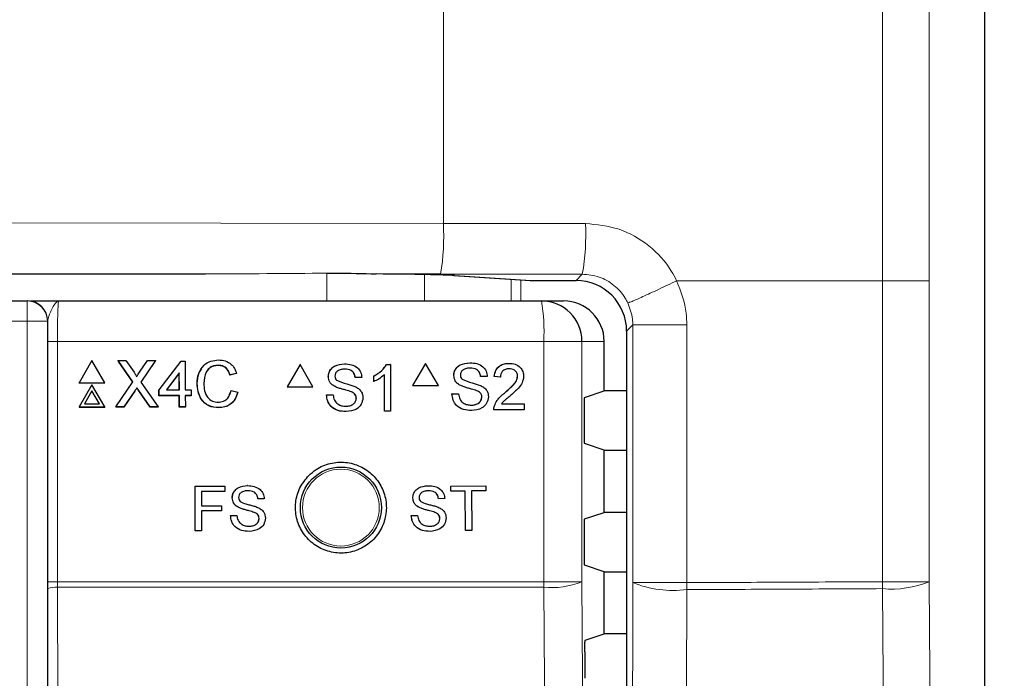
# Model space of a CAD drawing. Header units: millimetres. Extents: x 5 to 418, y 2 to 292.
# Tile 36 of 52: x 128 to 140, y 190 to 198. Entities that reach past the tile are written whole.
import ezdxf

# ---------------------------------------------------------------- set-up
doc = ezdxf.new("R2010")
doc.units = ezdxf.units.MM
doc.layers.add('SLD-0', color=7, linetype='Continuous')
doc.styles.add('SLDTEXTSTYLE1', font='TXT', dxfattribs={"width": 0.605})
doc.dimstyles.new('SLDDIMSTYLE1', dxfattribs={"dimtxt": 3.5, "dimasz": 3.5, "dimexe": 0, "dimexo": 0.0625, "dimgap": 0.875, "dimtad": 1, "dimdec": 0, "dimlfac": 4, "dimrnd": 1e-09, "dimzin": 12, "dimdsep": 46, "dimtxsty": 'SLDTEXTSTYLE1', "dimsah": 1, "dimcen": 0.09, "dimadec": 0, "dimazin": 3, "dimtfac": 1, "dimtofl": 0, "dimtmove": 0, "dimatfit": 3, "dimfxl": 1, "dimfrac": 2, "dimtolj": 1, "dimtzin": 12, "dimarcsym": 0})

# ---------------------------------------------------------------- blocks, each defined once
blk = doc.blocks.new('_D_1')
at = {"layer": 'SLD-0', "color": 7}
for p, q in [((138.896, 252.187), (152.571, 252.187)), ((151.571, 252.187), (151.571, 99.247)), ((138.106, 99.247), (152.571, 99.247))]:
    blk.add_line(p, q, dxfattribs=at)
for centre, start, end in [((148.886, 174.356), 63.4349, 116.5651), ((148.886, 177.079), 243.4349, 296.5651)]:
    blk.add_arc(centre, 6.006, start, end, dxfattribs=at)
for points in [[(151.571, 252.187), (151.111, 248.687), (152.031, 248.687)], [(151.571, 99.247), (152.031, 102.747), (151.111, 102.747)]]:
    blk.add_solid(points, dxfattribs=at)
at = {"layer": 'SLD-0', "color": 7, "insert": (147.06, 171.707), "char_height": 3.5, "attachment_point": 1, "rotation": 90, "style": 'SLDTEXTSTYLE1'}
blk.add_mtext('612', dxfattribs=at)

msp = doc.modelspace()

# ---------------------------------------------------------------- linework, layer by layer
at = {"color": 7, "linetype": 'Continuous', "lineweight": 18}
for p, q in [((140.2556, 131.7673), (140.2556, 214.5077)), ((133.5749, 214.2735), (133.5749, 195.3943)), ((138.9948, 194.6875), (138.9948, 214.2797)), ((139.5713, 214.2797), (139.5713, 194.6875)), ((120.9135, 195.4064), (133.5749, 195.3943)), ((130.6372, 194.7722), (120.8794, 194.7815)), ((132.1351, 194.4375), (132.1351, 194.7798)), ((133.3425, 194.7629), (133.3425, 194.4375)), ((133.7116, 194.7511), (134.6549, 194.6897)), ((134.4092, 194.4375), (134.4092, 194.7054)), ((134.5299, 194.6975), (134.5299, 194.4375)), ((135.2113, 194.6897), (135.2892, 194.7676)), ((134.6468, 194.6899), (134.6549, 194.6897)), ((138.9949, 194.6875), (136.4536, 194.6875)), ((138.9949, 190.9737), (138.9949, 194.6875)), ((139.5713, 194.6875), (139.5713, 190.9737)), ((128.4383, 194.4375), (128.4383, 194.1875)), ((128.4383, 194.1875), (112.6797, 194.1875)), ((128.4383, 173.2704), (128.4383, 194.1875)), ((128.6883, 194.1875), (128.4383, 194.1875)), ((128.6883, 194.1875), (128.6883, 173.2704)), ((128.6908, 194.1875), (128.6883, 194.1875)), ((135.9127, 194.1413), (135.8362, 194.0648)), ((136.5793, 194.1413), (135.9127, 194.1413)), ((135.9127, 190.9617), (135.9127, 194.1413)), ((136.5793, 194.1413), (136.5793, 193.5163)), ((128.6899, 190.9708), (128.6899, 193.9375)), ((128.6899, 193.9375), (128.8108, 193.9375)), ((128.8108, 193.9375), (128.8108, 190.9708)), ((134.8133, 193.9375), (128.8108, 193.9375)), ((134.8133, 190.9708), (134.8133, 193.9375)), ((135.2841, 193.9375), (134.8133, 193.9375)), ((135.2841, 193.9375), (135.2841, 190.9708)), ((135.559, 193.9375), (135.2841, 193.9375)), ((136.5793, 193.5163), (136.5793, 190.9617)), ((129.7652, 193.3264), (129.7643, 193.3244)), ((129.8158, 193.3317), (129.8149, 193.3297)), ((128.6899, 190.9708), (128.8108, 190.9708)), ((128.8108, 190.9708), (128.8109, 190.9045)), ((128.8108, 190.9708), (134.8133, 190.9708)), ((135.2841, 190.9708), (134.8133, 190.9708)), ((136.5793, 190.9617), (135.9127, 190.9617)), ((138.9949, 190.9737), (139.5713, 190.9737)), ((128.6948, 188.8395), (128.69, 190.8879)), ((128.8109, 190.9045), (128.8157, 188.8417)), ((134.813, 190.9045), (128.8109, 190.9045))]:
    msp.add_line(p, q, dxfattribs=at)
at = {"color": 7, "linetype": 'Continuous', "lineweight": 25}
for p, q in [((140.2557, 131.7673), (140.2557, 214.5077)), ((108.976, 194.7722), (130.6372, 194.7722)), ((132.1431, 194.781), (132.1431, 194.7791)), ((133.5407, 194.7694), (132.7428, 194.7702)), ((133.7034, 194.7514), (134.6468, 194.6899)), ((133.7034, 194.7514), (133.7116, 194.7511)), ((134.6549, 194.6897), (135.2113, 194.6897)), ((112.6797, 194.4375), (128.4383, 194.4375)), ((128.4383, 194.4375), (128.4409, 194.4375)), ((128.8258, 194.4375), (134.7848, 194.4375)), ((134.7848, 194.4375), (135.0583, 194.4375)), ((135.8362, 194.0648), (135.8362, 141.9852)), ((135.559, 193.3287), (135.559, 193.9375)), ((129.2348, 193.7023), (129.077, 193.4282)), ((129.3943, 193.4282), (129.2348, 193.7023)), ((129.5587, 193.7023), (129.5578, 193.7004)), ((129.7424, 193.4375), (129.5587, 193.7023)), ((129.5587, 193.7023), (129.6564, 193.7023)), ((129.7413, 193.4359), (129.5638, 193.6917)), ((129.6564, 193.7023), (129.757, 193.5572)), ((129.8244, 193.5571), (129.9239, 193.7023)), ((130.0228, 193.7023), (129.8407, 193.4366)), ((130.0139, 193.6886), (129.841, 193.4363)), ((129.9239, 193.7023), (130.0228, 193.7023)), ((130.0228, 193.7023), (130.0219, 193.7004)), ((130.0647, 193.3422), (130.3362, 193.695)), ((130.3362, 193.695), (130.3877, 193.695)), ((130.3877, 193.695), (130.3888, 193.3422)), ((130.7961, 193.6435), (130.7951, 193.6415)), ((131.8048, 193.6543), (131.6462, 193.3793)), ((131.8048, 193.6543), (131.8037, 193.6543)), ((131.9634, 193.3793), (131.8048, 193.6543)), ((132.354, 193.6616), (132.3529, 193.6616)), ((132.8731, 193.6543), (132.8719, 193.6543)), ((132.8731, 193.6543), (132.9205, 193.6543)), ((132.9205, 193.6543), (132.9193, 193.6543)), ((132.9205, 193.6543), (132.9205, 193.0793)), ((133.3535, 193.6675), (133.195, 193.3925)), ((133.3535, 193.6675), (133.3522, 193.6675)), ((133.5121, 193.3925), (133.3535, 193.6675)), ((133.9026, 193.6749), (133.9013, 193.6749)), ((134.3878, 193.6675), (134.3865, 193.6675)), ((130.3145, 193.5487), (130.1556, 193.3422)), ((130.3136, 193.5467), (130.1562, 193.3422)), ((130.3145, 193.5487), (130.3136, 193.5467)), ((130.3142, 193.3422), (130.3136, 193.5467)), ((130.3151, 193.3422), (130.3145, 193.5487)), ((131.0208, 193.5411), (130.9398, 193.5237)), ((130.9407, 193.5257), (130.9398, 193.5237)), ((131.0217, 193.5431), (130.9407, 193.5257)), ((131.0217, 193.5431), (131.0208, 193.5411)), ((132.1546, 193.5042), (132.1535, 193.5042)), ((132.486, 193.4921), (132.4849, 193.4921)), ((132.567, 193.4921), (132.486, 193.4921)), ((132.7143, 193.5105), (132.7131, 193.5105)), ((132.7143, 193.4425), (132.7143, 193.5105)), ((132.8468, 193.0793), (132.8468, 193.5273)), ((133.7032, 193.5174), (133.7019, 193.5174)), ((134.0345, 193.5053), (134.0332, 193.5053)), ((134.1155, 193.5053), (134.0345, 193.5053)), ((134.2038, 193.5053), (134.2025, 193.5053)), ((134.2774, 193.498), (134.2038, 193.5053)), ((134.2774, 193.498), (134.2761, 193.498)), ((134.4909, 193.5081), (134.4896, 193.5081)), ((129.077, 193.4282), (129.076, 193.4262)), ((129.076, 193.4262), (129.3933, 193.4262)), ((129.077, 193.4282), (129.3943, 193.4282)), ((129.2357, 193.4033), (129.0779, 193.1291)), ((129.3952, 193.1291), (129.2357, 193.4033)), ((129.3943, 193.4282), (129.3933, 193.4262)), ((129.531, 193.1291), (129.7424, 193.4375)), ((129.7921, 193.3658), (129.7912, 193.3638)), ((129.8407, 193.4366), (130.054, 193.1291)), ((130.5359, 193.42), (130.535, 193.418)), ((131.6462, 193.3793), (131.6451, 193.3793)), ((131.6462, 193.3793), (131.9634, 193.3793)), ((132.2394, 193.3799), (132.2383, 193.3799)), ((132.7143, 193.4425), (132.7131, 193.4425)), ((133.195, 193.3925), (133.1936, 193.3925)), ((133.195, 193.3925), (133.5121, 193.3925)), ((133.788, 193.3931), (133.7867, 193.3931)), ((129.2359, 193.3285), (129.1427, 193.1665)), ((129.235, 193.3265), (129.1429, 193.1665)), ((129.2359, 193.3285), (129.235, 193.3265)), ((129.3281, 193.1665), (129.235, 193.3265)), ((129.3302, 193.1665), (129.2359, 193.3285)), ((129.7643, 193.3244), (129.6289, 193.1271)), ((129.7652, 193.3264), (129.6299, 193.1291)), ((129.9554, 193.1271), (129.8149, 193.3297)), ((129.9563, 193.1291), (129.8158, 193.3317)), ((130.0647, 193.3422), (130.0637, 193.3402)), ((130.064, 193.2668), (130.0637, 193.3402)), ((130.0649, 193.2688), (130.064, 193.2668)), ((130.3144, 193.2668), (130.064, 193.2668)), ((130.0649, 193.2688), (130.0647, 193.3422)), ((130.3154, 193.2688), (130.0649, 193.2688)), ((130.1556, 193.3422), (130.3151, 193.3422)), ((130.3154, 193.2688), (130.3144, 193.2668)), ((130.3148, 193.1271), (130.3144, 193.2668)), ((130.3158, 193.1291), (130.3154, 193.2688)), ((130.3888, 193.3422), (130.4625, 193.3422)), ((130.4627, 193.2688), (130.389, 193.2688)), ((130.389, 193.2688), (130.3894, 193.1291)), ((130.4617, 193.2668), (130.389, 193.2668)), ((130.4627, 193.2688), (130.4617, 193.2668)), ((130.4625, 193.3422), (130.4627, 193.2688)), ((130.931, 193.277), (130.9551, 193.3295)), ((130.9561, 193.3314), (130.9551, 193.3295)), ((130.9561, 193.3314), (131.0371, 193.3126)), ((132.1325, 193.2783), (132.1314, 193.2783)), ((132.1325, 193.2783), (132.2135, 193.2783)), ((132.2135, 193.2783), (132.2124, 193.2783)), ((132.4395, 193.3162), (132.4384, 193.3162)), ((133.6811, 193.2916), (133.6799, 193.2916)), ((133.6811, 193.2916), (133.7621, 193.2916)), ((133.988, 193.3294), (133.9867, 193.3294)), ((134.0492, 193.2518), (134.0479, 193.2518)), ((134.3365, 193.3076), (134.3352, 193.3076)), ((135.3165, 193.248), (135.559, 193.3287)), ((135.8362, 193.3287), (135.559, 193.3287)), ((129.0779, 193.1291), (129.0769, 193.1271)), ((129.0769, 193.1271), (129.3942, 193.1271)), ((129.0779, 193.1291), (129.3952, 193.1291)), ((129.1427, 193.1665), (129.3302, 193.1665)), ((129.3952, 193.1291), (129.3942, 193.1271)), ((129.531, 193.1291), (129.5301, 193.1271)), ((129.6289, 193.1271), (129.5301, 193.1271)), ((129.6299, 193.1291), (129.531, 193.1291)), ((129.6299, 193.1291), (129.6289, 193.1271)), ((129.9563, 193.1291), (129.9554, 193.1271)), ((130.0531, 193.1271), (129.9554, 193.1271)), ((130.054, 193.1291), (129.9563, 193.1291)), ((130.054, 193.1291), (130.0531, 193.1271)), ((130.3158, 193.1291), (130.3148, 193.1271)), ((130.3885, 193.1271), (130.3148, 193.1271)), ((130.3894, 193.1291), (130.3158, 193.1291)), ((130.3894, 193.1291), (130.3885, 193.1271)), ((130.8031, 193.1218), (130.8022, 193.1198)), ((132.5007, 193.2386), (132.4996, 193.2386)), ((134.2041, 193.1437), (134.2028, 193.1437)), ((134.291, 193.1662), (134.5719, 193.1662)), ((134.5719, 193.1662), (134.5719, 193.0925)), ((135.3101, 193.123), (135.3101, 192.8019)), ((132.3731, 193.0719), (132.372, 193.0719)), ((132.8468, 193.0793), (132.8457, 193.0793)), ((132.9205, 193.0793), (132.8468, 193.0793)), ((133.9216, 193.0851), (133.9204, 193.0851)), ((134.1964, 193.0925), (134.1951, 193.0925)), ((134.5719, 193.0925), (134.1964, 193.0925)), ((135.559, 192.5962), (135.3165, 192.677)), ((135.559, 191.8287), (135.559, 192.5962)), ((135.559, 192.5962), (135.8362, 192.5962)), ((130.5096, 192.1501), (130.876, 192.1507)), ((130.5101, 192.1501), (130.5096, 192.1501)), ((130.5106, 191.6001), (130.5096, 192.1501)), ((130.5101, 192.1501), (130.8765, 192.1507)), ((130.5111, 191.6001), (130.5101, 192.1501)), ((130.8765, 192.1507), (130.876, 192.1507)), ((130.8765, 192.1507), (130.8766, 192.0873)), ((131.1588, 192.1583), (131.1583, 192.1583)), ((133.3865, 192.1581), (133.3858, 192.1581)), ((133.6676, 192.1538), (133.667, 192.1538)), ((133.6676, 192.1538), (134.0971, 192.1581)), ((133.6682, 192.0904), (133.6676, 192.1538)), ((134.0971, 192.1581), (134.0965, 192.1581)), ((134.0971, 192.1581), (134.0978, 192.0946)), ((130.8766, 192.0873), (130.5877, 192.0868)), ((130.5877, 192.0868), (130.5881, 191.9105)), ((133.6682, 192.0904), (133.6676, 192.0904)), ((133.8443, 192.0921), (133.6682, 192.0904)), ((133.8491, 191.6056), (133.8443, 192.0921)), ((134.0978, 192.0946), (133.9217, 192.0929)), ((133.9217, 192.0929), (133.9265, 191.6064)), ((130.5881, 191.9105), (130.8346, 191.9109)), ((130.5881, 191.9105), (130.7381, 191.9108)), ((130.8346, 191.9109), (130.8341, 191.9109)), ((130.8346, 191.9109), (130.8347, 191.8475)), ((130.9683, 192.0073), (130.9678, 192.0073)), ((131.2854, 191.9963), (131.2848, 191.9963)), ((131.3629, 191.9965), (131.2854, 191.9963)), ((133.1973, 192.0056), (133.1966, 192.0056)), ((133.5142, 191.9972), (133.5136, 191.9972)), ((133.5917, 191.9979), (133.5142, 191.9972)), ((130.8347, 191.8475), (130.5882, 191.847)), ((130.5882, 191.847), (130.5886, 191.6002)), ((130.947, 191.7913), (131.0245, 191.7914)), ((130.9476, 191.7912), (130.947, 191.7913)), ((130.9476, 191.7912), (131.0251, 191.7914)), ((131.0251, 191.7914), (131.0245, 191.7914)), ((131.0497, 191.8886), (131.0491, 191.8886)), ((131.2412, 191.828), (131.2407, 191.828)), ((133.1776, 191.7893), (133.2102, 191.7897)), ((133.1783, 191.7893), (133.1776, 191.7893)), ((133.1783, 191.7893), (133.2557, 191.7901)), ((133.2557, 191.7901), (133.2551, 191.7901)), ((133.2795, 191.8875), (133.2789, 191.8875)), ((133.4714, 191.8285), (133.4708, 191.8285)), ((135.3165, 191.748), (135.559, 191.8287)), ((135.8362, 191.8287), (135.559, 191.8287)), ((131.2999, 191.7539), (131.2994, 191.7539)), ((133.5307, 191.7548), (133.5301, 191.7548)), ((130.5111, 191.6001), (130.5106, 191.6001)), ((130.5886, 191.6002), (130.5111, 191.6001)), ((133.8491, 191.6056), (133.8484, 191.6056)), ((133.9265, 191.6064), (133.8491, 191.6056)), ((135.3101, 191.623), (135.3101, 191.3019)), ((135.559, 191.0962), (135.3165, 191.177)), ((135.559, 190.3287), (135.559, 191.0962)), ((135.559, 191.0962), (135.8362, 191.0962)), ((128.69, 190.8879), (128.6899, 190.9708)), ((135.326, 190.2512), (135.559, 190.3287)), ((135.8362, 190.3287), (135.559, 190.3287)), ((135.3196, 190.1096), (135.3219, 189.7814))]:
    msp.add_line(p, q, dxfattribs=at)
at = {"color": 7, "linetype": 'Continuous', "lineweight": 18, "flags": 128}
for points in [[(135.2841, 190.9708), (135.3464, 182.1222), (135.4087, 173.28)], [(135.8698, 173.2835), (135.8801, 177.5362), (135.891, 182.0336), (135.9074, 188.7798), (135.9127, 190.9617)], [(139.5713, 190.9737), (139.6043, 186.4768), (139.6373, 181.9799), (139.701, 173.2992)], [(134.9382, 173.2137), (134.9312, 174.2047), (134.9031, 178.169), (134.813, 190.9045)], [(136.5793, 190.8756), (136.5763, 189.6375), (136.5642, 184.6854), (136.5521, 179.7332), (136.5362, 173.1974)], [(139.1249, 173.2131), (139.1158, 174.451), (139.0794, 179.4026), (139.0429, 184.3541), (138.9949, 190.8876)]]:
    msp.add_lwpolyline(points, dxfattribs=at)
at = {"color": 7, "linetype": 'Continuous', "lineweight": 25}
msp.add_circle((132.309, 191.8875), 0.5, dxfattribs=at)
at = {"color": 7, "linetype": 'Continuous', "lineweight": 18}
msp.add_circle((132.309, 191.8875), 0.4737, dxfattribs=at)
for centre, radius, start, end in [((130.5706, 195.245), 3.008, 350.90219, 2.84459), ((132.659, 195.2434), 2.6729, 349.74712, 3.19878), ((128.4383, 194.1875), 0.25, 359.99564, 89.99564), ((132.5996, 194.0621), 2.2172, 356.77862, 9.748), ((126.1131, 190.9707), 8.7002, 359.56407, 0.00076), ((134.9079, 191.9371), 1.037, 264.75278, 291.27288), ((136.4143, 192.2211), 1.3556, 248.28543, 276.99028), ((127.2783, 190.9186), 9.3011, 359.73474, 0.26526), ((130.8803, 190.9307), 8.1147, 359.69617, 0.30383), ((139.1082, 192.1021), 1.2198, 264.66989, 292.31353), ((128.7832, 190.6572), 0.2488, 83.61302, 112.00331)]:
    msp.add_arc(centre, radius, start, end, dxfattribs=at)
at = {"color": 7, "linetype": 'Continuous', "lineweight": 25}
for centre, radius, start, end in [((134.6549, 194.8147), 0.125, 266.27284, 270), ((128.4408, 194.1875), 0.25, 359.99564, 89.99564), ((134.7844, 193.9378), 0.4997, 359.96074, 89.96069)]:
    msp.add_arc(centre, radius, start, end, dxfattribs=at)
at = {"color": 7, "linetype": 'Continuous', "lineweight": 18}
for centre, major_axis, ratio, start_param, end_param in [((119.921, 191.0479), (250, 0), 0.0174114, 1.5091301, 1.5161535), ((130.4777, 195.3972), (9.1617, -0.0087), 0.0682186, 4.7298684, 4.8952444), ((119.921, 190.423), (249.375, 0), 0.0174551, 1.5091301, 1.5161535)]:
    msp.add_ellipse(centre, major_axis=major_axis, ratio=ratio, start_param=start_param, end_param=end_param, dxfattribs=at)
at = {"color": 7, "linetype": 'Continuous', "lineweight": 25}
for centre, major_axis, ratio, start_param, end_param in [((132.1419, 194.7438), (1.625, 0), 0.0174551, 0.2617994, 1.192045), ((135.2111, 194.0646), (0.4421, 0.4421), 0.9995737, 5.4979394, 7.0684312), ((135.0583, 193.9375), (-0.5007, 0), 0.9986295, 3.1415927, 4.712389), ((135.3166, 193.123), (0, 0.125), 0.0524078, 0.0174533, 1.5707963), ((135.3166, 192.8019), (0, 0.125), 0.0524078, 1.5707963, 3.1241394), ((135.3166, 191.623), (0, 0.125), 0.0524078, 0.0174533, 1.5707963), ((135.3166, 191.3019), (0, 0.125), 0.0524078, 1.5707963, 3.1241394)]:
    msp.add_ellipse(centre, major_axis=major_axis, ratio=ratio, start_param=start_param, end_param=end_param, dxfattribs=at)
at = {"color": 7, "linetype": 'Continuous', "lineweight": 18}
for points, knots in [([(135.3278, 195.3925), (135.4687, 195.3785), (135.7507, 195.3506), (136.1245, 195.134), (136.3472, 194.8894), (136.4331, 194.7263), (136.4536, 194.6875)], [0, 0, 0, 0, 0.3020772, 0.6039943, 0.9057241, 1, 1, 1, 1]), ([(135.2892, 194.7676), (135.3595, 194.7606), (135.5001, 194.7464), (135.6863, 194.638), (135.7972, 194.5156), (135.84, 194.434), (135.8502, 194.4145)], [0, 0, 0, 0, 0.3018943, 0.6038663, 0.9057108, 1, 1, 1, 1]), ([(136.4536, 194.6875), (136.5043, 194.5552), (136.5724, 194.3777), (136.5779, 194.1893), (136.5793, 194.1413)], [0, 0, 0, 0, 0.7452168, 1, 1, 1, 1]), ([(128.8258, 194.4375), (128.8256, 194.4375), (128.8162, 194.4374), (128.7903, 194.4248), (128.7514, 194.3578), (128.7054, 194.2587), (128.6949, 194.2073), (128.6908, 194.1875)], [0, 0, 0, 0, 0.003577, 0.2011615, 0.5475944, 0.8255022, 1, 1, 1, 1]), ([(128.8258, 194.4375), (128.8247, 194.435), (128.8219, 194.4289), (128.8177, 194.3687), (128.8138, 194.2557), (128.8113, 194.106), (128.8109, 193.9936), (128.8108, 193.9375)], [0, 0, 0, 0, 0.1421486, 0.3569338, 0.5714134, 0.7857204, 1, 1, 1, 1]), ([(135.8502, 194.4145), (135.8754, 194.3483), (135.9094, 194.2596), (135.9121, 194.1653), (135.9127, 194.1413)], [0, 0, 0, 0, 0.7453174, 1, 1, 1, 1]), ([(136.5793, 190.9617), (136.9642, 190.9635), (137.7696, 190.9673), (138.5746, 190.9715), (138.9949, 190.9737)], [0, 0, 0, 0, 0.4778749, 1, 1, 1, 1]), ([(138.9949, 190.8876), (138.5746, 190.8854), (137.7696, 190.8812), (136.9642, 190.8774), (136.5793, 190.8756)], [0, 0, 0, 0, 0.5221251, 1, 1, 1, 1])]:
    msp.add_open_spline(points, degree=3, knots=knots, dxfattribs=at)
at = {"color": 7, "linetype": 'Continuous', "lineweight": 25}
for points, knots in [([(132.1431, 194.781), (132.1789, 194.7813), (132.3853, 194.7826), (132.581, 194.7758), (132.7428, 194.7702)], [0, 0, 0, 0, 0.1737268, 1, 1, 1, 1]), ([(128.4794, 194.4375), (128.4805, 194.4375), (128.4964, 194.4375), (128.6187, 194.4375), (128.7465, 194.4375), (128.8253, 194.4375), (128.8258, 194.4375)], [0, 0, 0, 0, 0.0281125, 0.4330127, 0.9963556, 1, 1, 1, 1]), ([(128.6899, 193.9375), (128.69, 194.0079), (128.6901, 194.0941), (128.6907, 194.1731), (128.6908, 194.1875)], [0, 0, 0, 0, 0.818315, 1, 1, 1, 1]), ([(130.5359, 193.42), (130.5389, 193.4613), (130.5448, 193.5438), (130.6085, 193.6452), (130.7024, 193.7007), (130.7673, 193.7067), (130.7998, 193.7097)], [0, 0, 0, 0, 0.2804925, 0.5595697, 0.7796153, 1, 1, 1, 1]), ([(130.7961, 193.6435), (130.7757, 193.6421), (130.7352, 193.6394), (130.6811, 193.6086), (130.6255, 193.5381), (130.6205, 193.4689), (130.6169, 193.4203)], [0, 0, 0, 0, 0.1872234, 0.3739058, 0.5607363, 1, 1, 1, 1]), ([(130.7951, 193.6415), (130.775, 193.64), (130.7349, 193.6369), (130.6886, 193.6138), (130.6717, 193.5905), (130.6667, 193.5836)], [0, 0, 0, 0, 0.41262092, 0.82404936, 1, 1, 1, 1]), ([(130.9398, 193.5237), (130.9334, 193.5416), (130.9207, 193.5771), (130.8849, 193.6179), (130.8398, 193.6389), (130.81, 193.6406), (130.7951, 193.6415)], [0, 0, 0, 0, 0.2805533, 0.5597389, 0.7796538, 1, 1, 1, 1]), ([(130.9407, 193.5257), (130.9344, 193.5436), (130.9216, 193.5791), (130.8858, 193.6199), (130.8407, 193.6409), (130.8109, 193.6426), (130.7961, 193.6435)], [0, 0, 0, 0, 0.2805533, 0.5597389, 0.7796538, 1, 1, 1, 1]), ([(130.7998, 193.7097), (130.8279, 193.7076), (130.8842, 193.7035), (130.9533, 193.6619), (130.9996, 193.6055), (131.0143, 193.5639), (131.0217, 193.5431)], [0, 0, 0, 0, 0.2800806, 0.5594487, 0.7795488, 1, 1, 1, 1]), ([(132.1535, 193.5042), (132.1554, 193.5219), (132.1592, 193.5573), (132.1879, 193.6038), (132.2501, 193.6518), (132.3105, 193.6576), (132.3529, 193.6616)], [0, 0, 0, 0, 0.1870287, 0.3741238, 0.5611402, 1, 1, 1, 1]), ([(132.1546, 193.5042), (132.1566, 193.5219), (132.1604, 193.5573), (132.189, 193.6038), (132.2513, 193.6518), (132.3117, 193.6576), (132.354, 193.6616)], [0, 0, 0, 0, 0.1870287, 0.3741238, 0.5611402, 1, 1, 1, 1]), ([(132.354, 193.6616), (132.3825, 193.6598), (132.4393, 193.6563), (132.5128, 193.6201), (132.5578, 193.559), (132.5639, 193.5144), (132.567, 193.4921)], [0, 0, 0, 0, 0.2807972, 0.5601508, 0.7798767, 1, 1, 1, 1]), ([(132.7131, 193.5105), (132.7489, 193.5308), (132.8129, 193.567), (132.8539, 193.6276), (132.8719, 193.6543)], [0, 0, 0, 0, 0.5604274, 1, 1, 1, 1]), ([(132.7143, 193.5105), (132.7501, 193.5308), (132.8141, 193.567), (132.855, 193.6276), (132.8731, 193.6543)], [0, 0, 0, 0, 0.56042743, 1, 1, 1, 1]), ([(133.7019, 193.5174), (133.7038, 193.5351), (133.7077, 193.5706), (133.7363, 193.6171), (133.7985, 193.665), (133.8589, 193.6708), (133.9012, 193.6749)], [0, 0, 0, 0, 0.1870287, 0.3741238, 0.5611402, 1, 1, 1, 1]), ([(133.7032, 193.5174), (133.7051, 193.5351), (133.709, 193.5706), (133.7376, 193.6171), (133.7998, 193.665), (133.8602, 193.6708), (133.9026, 193.6749)], [0, 0, 0, 0, 0.1870287, 0.3741238, 0.5611402, 1, 1, 1, 1]), ([(133.9058, 193.6085), (133.8901, 193.608), (133.859, 193.6069), (133.8175, 193.5908), (133.7892, 193.5596), (133.7859, 193.535), (133.7842, 193.5227)], [0, 0, 0, 0, 0.2812903, 0.5608202, 0.7806803, 1, 1, 1, 1]), ([(133.9026, 193.6749), (133.931, 193.6731), (133.9878, 193.6695), (134.0613, 193.6334), (134.1062, 193.5723), (134.1124, 193.5277), (134.1155, 193.5053)], [0, 0, 0, 0, 0.2807972, 0.5601508, 0.7798767, 1, 1, 1, 1]), ([(134.0332, 193.5053), (134.0301, 193.5225), (134.0239, 193.5568), (133.9776, 193.6038), (133.9322, 193.6067), (133.9044, 193.6085)], [0, 0, 0, 0, 0.2810967, 0.5602874, 1, 1, 1, 1]), ([(134.0345, 193.5053), (134.0314, 193.5225), (134.0252, 193.5568), (133.9789, 193.6038), (133.9335, 193.6067), (133.9058, 193.6085)], [0, 0, 0, 0, 0.2810967, 0.5602874, 1, 1, 1, 1]), ([(134.2025, 193.5053), (134.2067, 193.5309), (134.2152, 193.5817), (134.2645, 193.6381), (134.3261, 193.6642), (134.3664, 193.6664), (134.3865, 193.6675)], [0, 0, 0, 0, 0.2802352, 0.558893, 0.7791323, 1, 1, 1, 1]), ([(134.2038, 193.5053), (134.208, 193.5309), (134.2165, 193.5817), (134.2658, 193.6381), (134.3275, 193.6642), (134.3677, 193.6664), (134.3878, 193.6675)], [0, 0, 0, 0, 0.2802352, 0.558893, 0.7791323, 1, 1, 1, 1]), ([(134.3878, 193.6675), (134.4129, 193.6658), (134.4629, 193.6623), (134.5227, 193.6225), (134.5592, 193.5678), (134.5627, 193.5285), (134.5645, 193.5088)], [0, 0, 0, 0, 0.2804823, 0.5596436, 0.7797486, 1, 1, 1, 1]), ([(129.757, 193.5572), (129.7635, 193.5474), (129.7725, 193.5338), (129.7837, 193.5159), (129.7859, 193.507), (129.787, 193.5025)], [0, 0, 0, 0, 0.5612769, 0.7817626, 1, 1, 1, 1]), ([(129.787, 193.5025), (129.794, 193.5127), (129.8064, 193.5309), (129.8189, 193.5491), (129.8244, 193.5571)], [0, 0, 0, 0, 0.5599999, 1, 1, 1, 1]), ([(130.535, 193.418), (130.5363, 193.4604), (130.5383, 193.5276), (130.578, 193.5805), (130.5927, 193.6)], [0, 0, 0, 0, 0.63157655, 1, 1, 1, 1]), ([(132.2394, 193.3799), (132.2265, 193.3872), (132.2008, 193.4019), (132.1638, 193.4422), (132.1581, 193.4807), (132.1546, 193.5042)], [0, 0, 0, 0, 0.2814452, 0.5622732, 1, 1, 1, 1]), ([(132.3573, 193.5953), (132.3416, 193.5947), (132.3104, 193.5936), (132.269, 193.5775), (132.2407, 193.5464), (132.2373, 193.5218), (132.2356, 193.5095)], [0, 0, 0, 0, 0.2812903, 0.5608202, 0.7806803, 1, 1, 1, 1]), ([(132.2356, 193.5095), (132.2366, 193.4987), (132.2384, 193.4796), (132.2508, 193.4651), (132.2562, 193.4587)], [0, 0, 0, 0, 0.55961689, 1, 1, 1, 1]), ([(132.4848, 193.4921), (132.4817, 193.5093), (132.4756, 193.5435), (132.4293, 193.5905), (132.3839, 193.5935), (132.3561, 193.5953)], [0, 0, 0, 0, 0.2810967, 0.5602874, 1, 1, 1, 1]), ([(132.486, 193.4921), (132.4829, 193.5093), (132.4768, 193.5435), (132.4304, 193.5905), (132.385, 193.5935), (132.3573, 193.5953)], [0, 0, 0, 0, 0.2810967, 0.5602874, 1, 1, 1, 1]), ([(132.8468, 193.5273), (132.8241, 193.5084), (132.7834, 193.4745), (132.7354, 193.4523), (132.7143, 193.4425)], [0, 0, 0, 0, 0.5596859, 1, 1, 1, 1]), ([(133.788, 193.3931), (133.7751, 193.4005), (133.7493, 193.4151), (133.7124, 193.4555), (133.7067, 193.494), (133.7032, 193.5174)], [0, 0, 0, 0, 0.2814452, 0.5622732, 1, 1, 1, 1]), ([(133.7842, 193.5227), (133.7852, 193.512), (133.787, 193.4929), (133.7993, 193.4783), (133.8048, 193.4719)], [0, 0, 0, 0, 0.5596169, 1, 1, 1, 1]), ([(134.3862, 193.6012), (134.3703, 193.6), (134.3386, 193.5976), (134.3005, 193.5718), (134.2801, 193.5354), (134.2783, 193.5104), (134.2774, 193.498)], [0, 0, 0, 0, 0.2804101, 0.559489, 0.7793747, 1, 1, 1, 1]), ([(134.3352, 193.3076), (134.3719, 193.339), (134.423, 193.3828), (134.4794, 193.4511), (134.4862, 193.4892), (134.4896, 193.5081)], [0, 0, 0, 0, 0.5613127, 0.7813859, 1, 1, 1, 1]), ([(134.3365, 193.3076), (134.3732, 193.339), (134.4243, 193.3828), (134.4807, 193.4511), (134.4875, 193.4892), (134.4909, 193.5081)], [0, 0, 0, 0, 0.5613127, 0.7813859, 1, 1, 1, 1]), ([(134.4909, 193.5081), (134.4889, 193.5228), (134.4851, 193.5522), (134.4552, 193.583), (134.4208, 193.5991), (134.3978, 193.6005), (134.3862, 193.6012)], [0, 0, 0, 0, 0.2790799, 0.5586119, 0.7790431, 1, 1, 1, 1]), ([(134.5645, 193.5088), (134.5606, 193.4813), (134.5528, 193.4263), (134.4911, 193.3467), (134.4378, 193.3009), (134.4052, 193.2729)], [0, 0, 0, 0, 0.2787415, 0.5588337, 1, 1, 1, 1]), ([(129.7921, 193.3658), (129.7871, 193.3585), (129.778, 193.3454), (129.7691, 193.3322), (129.7652, 193.3264)], [0, 0, 0, 0, 0.5600016, 1, 1, 1, 1]), ([(129.8149, 193.3297), (129.8105, 193.336), (129.8025, 193.3474), (129.7947, 193.3588), (129.7912, 193.3638)], [0, 0, 0, 0, 0.5599998, 1, 1, 1, 1]), ([(129.8158, 193.3317), (129.8114, 193.338), (129.8035, 193.3494), (129.7956, 193.3608), (129.7921, 193.3658)], [0, 0, 0, 0, 0.5599998, 1, 1, 1, 1]), ([(130.8022, 193.1198), (130.7591, 193.123), (130.6733, 193.1292), (130.5823, 193.2163), (130.5423, 193.3184), (130.5374, 193.3848), (130.535, 193.418)], [0, 0, 0, 0, 0.2799551, 0.5580876, 0.7789116, 1, 1, 1, 1]), ([(130.8031, 193.1218), (130.7601, 193.1249), (130.6742, 193.1312), (130.5832, 193.2183), (130.5433, 193.3204), (130.5384, 193.3868), (130.5359, 193.42)], [0, 0, 0, 0, 0.2799551, 0.5580876, 0.7789116, 1, 1, 1, 1]), ([(130.6169, 193.4203), (130.6186, 193.3895), (130.622, 193.3282), (130.6557, 193.2458), (130.7226, 193.1964), (130.7711, 193.1907), (130.7953, 193.1879)], [0, 0, 0, 0, 0.281245, 0.5607156, 0.780138, 1, 1, 1, 1]), ([(132.4395, 193.3162), (132.4168, 193.3235), (132.3795, 193.3355), (132.3265, 193.3489), (132.282, 193.3616), (132.2536, 193.3738), (132.2394, 193.3799)], [0, 0, 0, 0, 0.33993933, 0.56002492, 0.78008245, 1, 1, 1, 1]), ([(132.2562, 193.4587), (132.2978, 193.4429), (132.3722, 193.4145), (132.4484, 193.3916), (132.4821, 193.3815)], [0, 0, 0, 0, 0.5583825, 1, 1, 1, 1]), ([(132.4821, 193.3815), (132.4973, 193.3738), (132.5277, 193.3584), (132.5606, 193.3231), (132.579, 193.2826), (132.5808, 193.2559), (132.5817, 193.2425)], [0, 0, 0, 0, 0.2803713, 0.5599089, 0.7798589, 1, 1, 1, 1]), ([(133.988, 193.3294), (133.9653, 193.3367), (133.928, 193.3488), (133.875, 193.3621), (133.8305, 193.3749), (133.8022, 193.3871), (133.788, 193.3931)], [0, 0, 0, 0, 0.3399393, 0.5600249, 0.7800825, 1, 1, 1, 1]), ([(133.8048, 193.4719), (133.8463, 193.4561), (133.9207, 193.4278), (133.9969, 193.4049), (134.0306, 193.3948)], [0, 0, 0, 0, 0.55838249, 1, 1, 1, 1]), ([(134.0306, 193.3948), (134.0458, 193.387), (134.0761, 193.3716), (134.1091, 193.3363), (134.1274, 193.2959), (134.1293, 193.2691), (134.1302, 193.2557)], [0, 0, 0, 0, 0.2803713, 0.5599089, 0.7798589, 1, 1, 1, 1]), ([(130.7953, 193.1879), (130.8174, 193.1901), (130.8615, 193.1943), (130.9286, 193.243), (130.9456, 193.2979), (130.9561, 193.3314)], [0, 0, 0, 0, 0.28071123, 0.56090458, 1, 1, 1, 1]), ([(131.0362, 193.3106), (131.0268, 193.2813), (131.008, 193.2227), (130.9475, 193.1587), (130.8748, 193.1245), (130.8264, 193.1214), (130.8022, 193.1198)], [0, 0, 0, 0, 0.2802563, 0.5595462, 0.7795894, 1, 1, 1, 1]), ([(131.0371, 193.3126), (131.0277, 193.2833), (131.0089, 193.2247), (130.9484, 193.1607), (130.8757, 193.1265), (130.8273, 193.1234), (130.8031, 193.1218)], [0, 0, 0, 0, 0.2802563, 0.5595462, 0.7795894, 1, 1, 1, 1]), ([(132.372, 193.0719), (132.3385, 193.0736), (132.2717, 193.077), (132.1877, 193.1251), (132.1404, 193.1997), (132.1344, 193.2521), (132.1314, 193.2783)], [0, 0, 0, 0, 0.2808135, 0.5595629, 0.7796198, 1, 1, 1, 1]), ([(132.3731, 193.0719), (132.3396, 193.0736), (132.2729, 193.077), (132.1889, 193.1251), (132.1415, 193.1997), (132.1355, 193.2521), (132.1325, 193.2783)], [0, 0, 0, 0, 0.2808135, 0.5595629, 0.7796198, 1, 1, 1, 1]), ([(132.2135, 193.2783), (132.2168, 193.2564), (132.2233, 193.2127), (132.2659, 193.1649), (132.318, 193.1418), (132.3524, 193.1394), (132.3696, 193.1382)], [0, 0, 0, 0, 0.280632, 0.5586744, 0.7791973, 1, 1, 1, 1]), ([(132.5817, 193.2425), (132.5771, 193.2145), (132.5679, 193.1584), (132.49, 193.0853), (132.4175, 193.077), (132.3731, 193.0719)], [0, 0, 0, 0, 0.2799417, 0.5600797, 1, 1, 1, 1]), ([(132.4996, 193.2386), (132.4986, 193.2485), (132.4968, 193.2683), (132.4757, 193.2985), (132.4525, 193.3095), (132.4384, 193.3162)], [0, 0, 0, 0, 0.2800885, 0.5599705, 1, 1, 1, 1]), ([(132.5007, 193.2386), (132.4998, 193.2485), (132.4979, 193.2683), (132.4769, 193.2985), (132.4537, 193.3095), (132.4395, 193.3162)], [0, 0, 0, 0, 0.2800885, 0.5599705, 1, 1, 1, 1]), ([(133.9203, 193.0851), (133.8868, 193.0868), (133.8201, 193.0903), (133.7361, 193.1384), (133.6888, 193.213), (133.6828, 193.2654), (133.6798, 193.2916)], [0, 0, 0, 0, 0.2808135, 0.5595629, 0.7796198, 1, 1, 1, 1]), ([(133.9216, 193.0851), (133.8882, 193.0868), (133.8215, 193.0903), (133.7375, 193.1384), (133.6901, 193.213), (133.6841, 193.2654), (133.6811, 193.2916)], [0, 0, 0, 0, 0.2808135, 0.5595629, 0.7796198, 1, 1, 1, 1]), ([(133.7621, 193.2916), (133.7654, 193.2696), (133.7719, 193.2259), (133.8144, 193.1781), (133.8665, 193.1551), (133.9009, 193.1527), (133.9181, 193.1515)], [0, 0, 0, 0, 0.280632, 0.5586744, 0.7791973, 1, 1, 1, 1]), ([(133.9168, 193.1515), (133.934, 193.1526), (133.9684, 193.1547), (134.0128, 193.1759), (134.042, 193.2113), (134.0459, 193.2383), (134.0479, 193.2518)], [0, 0, 0, 0, 0.2809172, 0.5608127, 0.7805018, 1, 1, 1, 1]), ([(133.9181, 193.1515), (133.9353, 193.1526), (133.9697, 193.1547), (134.0141, 193.1759), (134.0434, 193.2113), (134.0473, 193.2383), (134.0492, 193.2518)], [0, 0, 0, 0, 0.2809172, 0.5608127, 0.7805018, 1, 1, 1, 1]), ([(134.1302, 193.2557), (134.1256, 193.2277), (134.1164, 193.1717), (134.0385, 193.0986), (133.966, 193.0902), (133.9216, 193.0851)], [0, 0, 0, 0, 0.2799417, 0.5600797, 1, 1, 1, 1]), ([(134.0492, 193.2518), (134.0483, 193.2617), (134.0464, 193.2816), (134.0254, 193.3118), (134.0022, 193.3228), (133.988, 193.3294)], [0, 0, 0, 0, 0.2800885, 0.5599705, 1, 1, 1, 1]), ([(134.2041, 193.1437), (134.2139, 193.166), (134.2299, 193.2027), (134.2661, 193.2454), (134.3, 193.2779), (134.3243, 193.2977), (134.3365, 193.3076)], [0, 0, 0, 0, 0.3394111, 0.559525, 0.7797523, 1, 1, 1, 1]), ([(134.4052, 193.2729), (134.3915, 193.2616), (134.3689, 193.2429), (134.3378, 193.2167), (134.3119, 193.1937), (134.298, 193.1754), (134.291, 193.1662)], [0, 0, 0, 0, 0.3400378, 0.5600628, 0.7800895, 1, 1, 1, 1]), ([(132.3684, 193.1382), (132.3856, 193.1393), (132.42, 193.1415), (132.4644, 193.1626), (132.4937, 193.198), (132.4976, 193.2251), (132.4996, 193.2386)], [0, 0, 0, 0, 0.2809172, 0.5608127, 0.7805018, 1, 1, 1, 1]), ([(132.3696, 193.1382), (132.3868, 193.1393), (132.4212, 193.1415), (132.4656, 193.1626), (132.4949, 193.198), (132.4988, 193.2251), (132.5007, 193.2386)], [0, 0, 0, 0, 0.2809172, 0.5608127, 0.7805018, 1, 1, 1, 1]), ([(134.1964, 193.0925), (134.1966, 193.1023), (134.197, 193.1197), (134.202, 193.1363), (134.2041, 193.1437)], [0, 0, 0, 0, 0.5599563, 1, 1, 1, 1]), ([(131.9127, 192.2837), (131.8725, 192.2348), (131.7922, 192.1368), (131.742, 191.9499), (131.7524, 191.7591), (131.8265, 191.582), (131.9546, 191.4395), (132.1228, 191.3473), (132.3122, 191.3159), (132.5013, 191.3491), (132.6689, 191.4431), (132.7958, 191.5872), (132.8678, 191.7652), (132.8767, 191.9568), (132.8219, 192.1405), (132.7094, 192.2957), (132.5519, 192.405), (132.3668, 192.4562), (132.1757, 192.4426), (132.0193, 192.3778), (131.9423, 192.3099), (131.9127, 192.2837)], [0, 0, 0, 0, 0.0536461, 0.1072936, 0.1609109, 0.214516, 0.2681428, 0.3218172, 0.3755471, 0.429317, 0.4830928, 0.5368351, 0.5905174, 0.6441409, 0.6977353, 0.7513446, 0.8050054, 0.8587291, 0.9124976, 0.966274, 1, 1, 1, 1]), ([(130.9678, 192.0073), (130.9696, 192.0243), (130.9732, 192.0582), (131.0005, 192.1027), (131.06, 192.1487), (131.1178, 192.1543), (131.1583, 192.1583)], [0, 0, 0, 0, 0.1870287, 0.3741238, 0.5611402, 1, 1, 1, 1]), ([(130.9683, 192.0073), (130.9701, 192.0243), (130.9738, 192.0582), (131.0011, 192.1027), (131.0605, 192.1487), (131.1183, 192.1543), (131.1588, 192.1583)], [0, 0, 0, 0, 0.1870287, 0.3741238, 0.5611402, 1, 1, 1, 1]), ([(131.1588, 192.1583), (131.1861, 192.1566), (131.2404, 192.1533), (131.3108, 192.1188), (131.3539, 192.0605), (131.3599, 192.0178), (131.3629, 191.9965)], [0, 0, 0, 0, 0.2807972, 0.5601508, 0.7798767, 1, 1, 1, 1]), ([(133.1966, 192.0056), (133.1983, 192.0226), (133.2016, 192.0565), (133.2286, 192.1012), (133.2876, 192.1477), (133.3453, 192.1538), (133.3858, 192.1581)], [0, 0, 0, 0, 0.1870287, 0.3741238, 0.5611402, 1, 1, 1, 1]), ([(133.1973, 192.0056), (133.1989, 192.0225), (133.2023, 192.0565), (133.2292, 192.1012), (133.2883, 192.1477), (133.346, 192.1538), (133.3865, 192.1581)], [0, 0, 0, 0, 0.1870287, 0.3741238, 0.5611402, 1, 1, 1, 1]), ([(133.3865, 192.1581), (133.4137, 192.1566), (133.468, 192.1538), (133.5386, 192.1199), (133.5822, 192.0619), (133.5885, 192.0193), (133.5917, 191.9979)], [0, 0, 0, 0, 0.2807972, 0.5601508, 0.7798767, 1, 1, 1, 1]), ([(131.162, 192.0948), (131.1471, 192.0943), (131.1172, 192.0931), (131.0776, 192.0777), (131.0506, 192.0479), (131.0474, 192.0243), (131.0458, 192.0125)], [0, 0, 0, 0, 0.2812903, 0.5608202, 0.7806803, 1, 1, 1, 1]), ([(131.2848, 191.9963), (131.2819, 192.0128), (131.2759, 192.0455), (131.2315, 192.0904), (131.1881, 192.0932), (131.1615, 192.0948)], [0, 0, 0, 0, 0.2810967, 0.5602874, 1, 1, 1, 1]), ([(131.2854, 191.9963), (131.2824, 192.0128), (131.2764, 192.0455), (131.232, 192.0904), (131.1886, 192.0931), (131.162, 192.0948)], [0, 0, 0, 0, 0.2810967, 0.5602874, 1, 1, 1, 1]), ([(133.3902, 192.0947), (133.3752, 192.094), (133.3454, 192.0926), (133.3059, 192.0768), (133.2792, 192.0468), (133.2762, 192.0232), (133.2747, 192.0114)], [0, 0, 0, 0, 0.28129027, 0.56082021, 0.78068028, 1, 1, 1, 1]), ([(133.5136, 191.9972), (133.5105, 192.0136), (133.5043, 192.0463), (133.4595, 192.0908), (133.4161, 192.0932), (133.3895, 192.0947)], [0, 0, 0, 0, 0.2810967, 0.5602874, 1, 1, 1, 1]), ([(133.5142, 191.9972), (133.5111, 192.0136), (133.5049, 192.0463), (133.4602, 192.0908), (133.4167, 192.0932), (133.3902, 192.0947)], [0, 0, 0, 0, 0.2810967, 0.5602874, 1, 1, 1, 1]), ([(131.0491, 191.8886), (131.0368, 191.8956), (131.0121, 191.9096), (130.9767, 191.9481), (130.9712, 191.9849), (130.9678, 192.0073)], [0, 0, 0, 0, 0.2814452, 0.5622732, 1, 1, 1, 1]), ([(131.0497, 191.8886), (131.0373, 191.8956), (131.0126, 191.9095), (130.9772, 191.9481), (130.9717, 191.9849), (130.9683, 192.0073)], [0, 0, 0, 0, 0.2814452, 0.5622732, 1, 1, 1, 1]), ([(131.0458, 192.0125), (131.0468, 192.0023), (131.0485, 191.984), (131.0604, 191.9701), (131.0656, 191.964)], [0, 0, 0, 0, 0.5596169, 1, 1, 1, 1]), ([(131.0656, 191.964), (131.0888, 191.9524), (131.1272, 191.9333), (131.1856, 191.9208), (131.2344, 191.9081), (131.266, 191.8964), (131.2818, 191.8906)], [0, 0, 0, 0, 0.3384083, 0.5589741, 0.7795351, 1, 1, 1, 1]), ([(133.2789, 191.8875), (133.2665, 191.8944), (133.2417, 191.9082), (133.206, 191.9464), (133.2002, 191.9832), (133.1966, 192.0056)], [0, 0, 0, 0, 0.2814452, 0.5622732, 1, 1, 1, 1]), ([(133.2795, 191.8875), (133.2671, 191.8944), (133.2423, 191.9082), (133.2066, 191.9464), (133.2008, 191.9832), (133.1973, 192.0056)], [0, 0, 0, 0, 0.2814452, 0.5622732, 1, 1, 1, 1]), ([(133.2747, 192.0114), (133.2757, 192.0012), (133.2776, 191.9829), (133.2896, 191.9691), (133.2948, 191.963)], [0, 0, 0, 0, 0.5596169, 1, 1, 1, 1]), ([(133.2948, 191.963), (133.3182, 191.9516), (133.3567, 191.9328), (133.4151, 191.9208), (133.4641, 191.9085), (133.4957, 191.8971), (133.5115, 191.8914)], [0, 0, 0, 0, 0.3384083, 0.5589741, 0.7795351, 1, 1, 1, 1]), ([(131.1776, 191.5942), (131.1455, 191.5958), (131.0817, 191.5989), (131.0012, 191.6448), (130.9558, 191.7161), (130.9499, 191.7662), (130.947, 191.7913)], [0, 0, 0, 0, 0.2808135, 0.5595629, 0.7796198, 1, 1, 1, 1]), ([(131.1781, 191.5942), (131.146, 191.5958), (131.0822, 191.5989), (131.0017, 191.6448), (130.9563, 191.7161), (130.9505, 191.7662), (130.9476, 191.7912)], [0, 0, 0, 0, 0.2808135, 0.5595629, 0.7796198, 1, 1, 1, 1]), ([(131.0251, 191.7914), (131.0282, 191.7704), (131.0345, 191.7286), (131.0753, 191.683), (131.1252, 191.661), (131.1581, 191.6588), (131.1746, 191.6577)], [0, 0, 0, 0, 0.280632, 0.5586744, 0.7791973, 1, 1, 1, 1]), ([(131.2407, 191.828), (131.2189, 191.835), (131.1832, 191.8464), (131.1325, 191.8591), (131.0898, 191.8712), (131.0627, 191.8828), (131.0491, 191.8886)], [0, 0, 0, 0, 0.3399393, 0.5600249, 0.7800825, 1, 1, 1, 1]), ([(131.2412, 191.828), (131.2195, 191.8349), (131.1837, 191.8464), (131.133, 191.8591), (131.0904, 191.8712), (131.0632, 191.8828), (131.0497, 191.8886)], [0, 0, 0, 0, 0.3399393, 0.5600249, 0.7800825, 1, 1, 1, 1]), ([(131.2994, 191.7539), (131.2984, 191.7633), (131.2966, 191.7823), (131.2765, 191.8112), (131.2542, 191.8216), (131.2407, 191.828)], [0, 0, 0, 0, 0.2800885, 0.5599705, 1, 1, 1, 1]), ([(131.2999, 191.7539), (131.299, 191.7633), (131.2972, 191.7823), (131.277, 191.8112), (131.2548, 191.8216), (131.2412, 191.828)], [0, 0, 0, 0, 0.2800885, 0.5599705, 1, 1, 1, 1]), ([(131.2818, 191.8906), (131.2964, 191.8832), (131.3254, 191.8685), (131.357, 191.8348), (131.3747, 191.7961), (131.3765, 191.7705), (131.3774, 191.7577)], [0, 0, 0, 0, 0.2803713, 0.5599089, 0.7798589, 1, 1, 1, 1]), ([(133.4096, 191.5942), (133.3776, 191.5955), (133.3137, 191.5981), (133.2329, 191.6434), (133.187, 191.7143), (133.1807, 191.7643), (133.1776, 191.7893)], [0, 0, 0, 0, 0.2808135, 0.5595629, 0.7796198, 1, 1, 1, 1]), ([(133.4103, 191.5942), (133.3782, 191.5955), (133.3144, 191.5981), (133.2336, 191.6433), (133.1876, 191.7143), (133.1814, 191.7643), (133.1783, 191.7893)], [0, 0, 0, 0, 0.2808135, 0.5595629, 0.7796198, 1, 1, 1, 1]), ([(133.2557, 191.7901), (133.2591, 191.7691), (133.2657, 191.7274), (133.3068, 191.6821), (133.3569, 191.6606), (133.3898, 191.6586), (133.4062, 191.6576)], [0, 0, 0, 0, 0.280632, 0.5586744, 0.7791973, 1, 1, 1, 1]), ([(133.4708, 191.8285), (133.449, 191.8353), (133.4132, 191.8464), (133.3624, 191.8587), (133.3197, 191.8705), (133.2925, 191.8818), (133.2789, 191.8875)], [0, 0, 0, 0, 0.3399393, 0.5600249, 0.7800825, 1, 1, 1, 1]), ([(133.4714, 191.8285), (133.4497, 191.8352), (133.4138, 191.8464), (133.3631, 191.8587), (133.3204, 191.8705), (133.2931, 191.8818), (133.2795, 191.8875)], [0, 0, 0, 0, 0.33993933, 0.56002492, 0.78008245, 1, 1, 1, 1]), ([(133.5301, 191.7548), (133.5291, 191.7643), (133.5271, 191.7832), (133.5067, 191.812), (133.4844, 191.8222), (133.4708, 191.8285)], [0, 0, 0, 0, 0.2800885, 0.5599705, 1, 1, 1, 1]), ([(133.5307, 191.7548), (133.5297, 191.7643), (133.5278, 191.7832), (133.5074, 191.812), (133.4851, 191.8222), (133.4714, 191.8285)], [0, 0, 0, 0, 0.2800885, 0.5599705, 1, 1, 1, 1]), ([(133.5115, 191.8914), (133.5262, 191.8841), (133.5553, 191.8697), (133.5872, 191.8362), (133.6051, 191.7977), (133.6071, 191.7721), (133.6081, 191.7593)], [0, 0, 0, 0, 0.2803713, 0.5599089, 0.7798589, 1, 1, 1, 1]), ([(131.174, 191.6577), (131.1905, 191.6587), (131.2234, 191.6609), (131.2659, 191.6812), (131.2938, 191.7151), (131.2975, 191.7409), (131.2994, 191.7539)], [0, 0, 0, 0, 0.2809172, 0.5608127, 0.7805018, 1, 1, 1, 1]), ([(131.1746, 191.6577), (131.191, 191.6587), (131.2239, 191.6609), (131.2664, 191.6812), (131.2944, 191.7151), (131.298, 191.7409), (131.2999, 191.7539)], [0, 0, 0, 0, 0.2809172, 0.5608127, 0.7805018, 1, 1, 1, 1]), ([(131.3774, 191.7577), (131.373, 191.7309), (131.3643, 191.6773), (131.2899, 191.6073), (131.2205, 191.5992), (131.1781, 191.5942)], [0, 0, 0, 0, 0.2799417, 0.5600797, 1, 1, 1, 1]), ([(133.4056, 191.6576), (133.422, 191.6588), (133.4549, 191.6612), (133.4972, 191.6819), (133.5248, 191.716), (133.5283, 191.7419), (133.5301, 191.7548)], [0, 0, 0, 0, 0.28091717, 0.56081274, 0.7805018, 1, 1, 1, 1]), ([(133.4062, 191.6576), (133.4227, 191.6588), (133.4556, 191.6612), (133.4978, 191.6819), (133.5255, 191.716), (133.529, 191.7419), (133.5307, 191.7548)], [0, 0, 0, 0, 0.28091717, 0.56081274, 0.7805018, 1, 1, 1, 1]), ([(133.6081, 191.7593), (133.604, 191.7325), (133.5957, 191.6788), (133.5219, 191.6082), (133.4526, 191.5995), (133.4103, 191.5942)], [0, 0, 0, 0, 0.2799417, 0.5600797, 1, 1, 1, 1]), ([(135.3196, 190.1096), (135.3196, 190.1236), (135.3196, 190.1517), (135.3204, 190.1915), (135.3219, 190.2236), (135.3238, 190.2461), (135.3253, 190.2495), (135.326, 190.2512)], [0, 0, 0, 0, 0.19838666, 0.39676222, 0.59550734, 0.79531868, 1, 1, 1, 1])]:
    msp.add_open_spline(points, degree=3, knots=knots, dxfattribs=at)
at = {"color": 7, "linetype": 'Continuous', "lineweight": 18}
for points in [[(136.4536, 194.6875), (136.4158, 194.6692), (136.3404, 194.6326), (136.2297, 194.5799), (136.1264, 194.5316), (136.0347, 194.4896), (135.958, 194.4554), (135.9, 194.4308), (135.861, 194.4157), (135.8538, 194.4149), (135.8502, 194.4145)], [(138.9948, 194.6875), (139.0692, 194.6875), (139.2179, 194.6875), (139.4031, 194.6875), (139.5359, 194.6875), (139.5595, 194.6875), (139.5713, 194.6875)]]:
    msp.add_open_spline(points, degree=3, dxfattribs=at)

# ---------------------------------------------------------------- dimensions: what is measured, and where the dimension line sits
at = {"layer": 'SLD-0', "color": 7}
dim = msp.add_linear_dim(base=(151.5715, 99.2474), p1=(138.8965, 252.1875), p2=(138.1061, 99.2474), angle=90, text='(<>)', dimstyle='SLDDIMSTYLE1', dxfattribs=at)
dim.commit()
dim.dimension.update_dxf_attribs({"geometry": '_D_1', "text_midpoint": (151.5715, 175.7175), "dimtype": 160})

doc.saveas('drawing.dxf')
